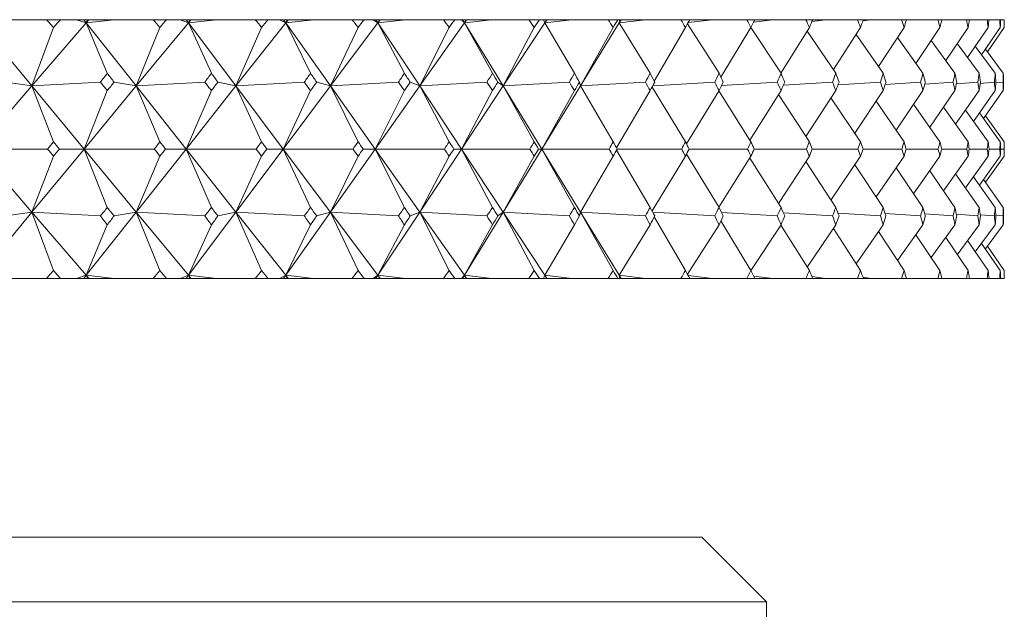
# Model space of a CAD drawing. Header units: inches. Extents: x 2.6 to 18.2, y 0.6 to 16.4.
# Tile 44 of 44: x 17.763 to 18.239, y 12.512 to 12.797. Entities that reach past the tile are written whole.
import ezdxf

# ---------------------------------------------------------------- set-up
doc = ezdxf.new("R2010")
doc.units = ezdxf.units.IN
doc.header["$MEASUREMENT"] = 0

msp = doc.modelspace()

# ---------------------------------------------------------------- linework, layer by layer
at = {"color": 7, "linetype": 'Continuous', "lineweight": 15}
for p, q in [((17.77605, 12.79667), (17.75721, 12.79667)), ((17.77605, 12.79667), (17.78281, 12.79667)), ((17.79051, 12.79667), (17.78281, 12.79667)), ((17.79051, 12.79667), (17.79526, 12.79519)), ((17.7941, 12.79667), (17.79051, 12.79667)), ((17.7941, 12.79667), (17.79526, 12.79519)), ((17.79582, 12.79667), (17.7941, 12.79667)), ((17.8088, 12.79667), (17.79526, 12.79519)), ((17.79653, 12.79667), (17.79526, 12.79519)), ((17.79526, 12.79519), (17.79582, 12.79667)), ((17.79653, 12.79667), (17.79582, 12.79667)), ((17.8088, 12.79667), (17.79653, 12.79667)), ((17.82763, 12.79667), (17.8088, 12.79667)), ((17.82763, 12.79667), (17.8341, 12.79667)), ((17.84071, 12.79667), (17.8341, 12.79667)), ((17.84071, 12.79667), (17.84466, 12.79519)), ((17.84355, 12.79667), (17.84071, 12.79667)), ((17.84355, 12.79667), (17.84466, 12.79519)), ((17.84527, 12.79667), (17.84355, 12.79667)), ((17.85819, 12.79667), (17.84466, 12.79519)), ((17.84588, 12.79667), (17.84466, 12.79519)), ((17.84466, 12.79519), (17.84527, 12.79667)), ((17.84588, 12.79667), (17.84527, 12.79667)), ((17.85819, 12.79667), (17.84588, 12.79667)), ((17.87693, 12.79667), (17.85819, 12.79667)), ((17.87693, 12.79667), (17.88309, 12.79667)), ((17.88858, 12.79667), (17.88309, 12.79667)), ((17.88858, 12.79667), (17.89171, 12.79519)), ((17.89066, 12.79667), (17.88858, 12.79667)), ((17.89066, 12.79667), (17.89171, 12.79519)), ((17.89237, 12.79667), (17.89066, 12.79667)), ((17.90517, 12.79667), (17.89171, 12.79519)), ((17.89287, 12.79667), (17.89171, 12.79519)), ((17.89171, 12.79519), (17.89237, 12.79667)), ((17.89287, 12.79667), (17.89237, 12.79667)), ((17.90517, 12.79667), (17.89287, 12.79667)), ((17.92374, 12.79667), (17.90517, 12.79667)), ((17.92374, 12.79667), (17.92958, 12.79667)), ((17.93392, 12.79667), (17.92958, 12.79667)), ((17.93392, 12.79667), (17.93621, 12.79519)), ((17.93524, 12.79667), (17.93392, 12.79667)), ((17.93524, 12.79667), (17.93621, 12.79519)), ((17.93692, 12.79667), (17.93524, 12.79667)), ((17.94956, 12.79667), (17.93621, 12.79519)), ((17.93732, 12.79667), (17.93621, 12.79519)), ((17.93621, 12.79519), (17.93692, 12.79667)), ((17.93732, 12.79667), (17.93692, 12.79667)), ((17.94956, 12.79667), (17.93732, 12.79667)), ((17.9679, 12.79667), (17.94956, 12.79667)), ((17.9679, 12.79667), (17.97338, 12.79667)), ((17.97656, 12.79667), (17.97338, 12.79667)), ((17.97656, 12.79667), (17.97801, 12.79519)), ((17.97711, 12.79667), (17.97656, 12.79667)), ((17.97711, 12.79667), (17.97801, 12.79519)), ((17.97876, 12.79667), (17.97711, 12.79667)), ((17.99119, 12.79667), (17.97801, 12.79519)), ((17.97905, 12.79667), (17.97801, 12.79519)), ((17.97801, 12.79519), (17.97876, 12.79667)), ((17.97905, 12.79667), (17.97876, 12.79667)), ((17.99119, 12.79667), (17.97905, 12.79667)), ((18.00922, 12.79667), (17.99119, 12.79667)), ((18.00922, 12.79667), (18.01432, 12.79667)), ((18.01633, 12.79667), (18.01432, 12.79667)), ((18.01633, 12.79667), (18.01693, 12.79519)), ((18.01772, 12.79667), (18.01633, 12.79667)), ((18.02988, 12.79667), (18.01693, 12.79519)), ((18.0179, 12.79667), (18.01693, 12.79519)), ((18.01693, 12.79519), (18.01772, 12.79667)), ((18.0179, 12.79667), (18.01772, 12.79667)), ((18.02988, 12.79667), (18.0179, 12.79667)), ((18.04753, 12.79667), (18.02988, 12.79667)), ((18.04753, 12.79667), (18.05224, 12.79667)), ((18.05307, 12.79667), (18.05224, 12.79667)), ((18.05307, 12.79667), (18.05282, 12.79519)), ((18.0655, 12.79667), (18.05282, 12.79519)), ((18.05372, 12.79667), (18.05282, 12.79519)), ((18.05282, 12.79519), (18.05364, 12.79667)), ((18.05364, 12.79667), (18.05307, 12.79667)), ((18.05372, 12.79667), (18.05364, 12.79667)), ((18.0655, 12.79667), (18.05372, 12.79667)), ((18.0827, 12.79667), (18.0655, 12.79667)), ((18.0827, 12.79667), (18.08699, 12.79667)), ((18.09789, 12.79667), (18.0862, 12.79527)), ((18.09789, 12.79667), (18.08699, 12.79667)), ((18.11457, 12.79667), (18.09789, 12.79667)), ((18.11457, 12.79667), (18.11843, 12.79667)), ((18.12694, 12.79667), (18.11787, 12.79555)), ((18.12694, 12.79667), (18.11843, 12.79667)), ((18.14303, 12.79667), (18.12694, 12.79667)), ((18.14303, 12.79667), (18.14644, 12.79667)), ((18.15251, 12.79667), (18.14607, 12.79585)), ((18.15251, 12.79667), (18.14644, 12.79667)), ((18.16796, 12.79667), (18.15251, 12.79667)), ((18.16796, 12.79667), (18.17091, 12.79667)), ((18.17452, 12.79667), (18.17071, 12.79616)), ((18.17452, 12.79667), (18.17091, 12.79667)), ((18.18927, 12.79667), (18.17452, 12.79667)), ((18.18927, 12.79667), (18.19174, 12.79667)), ((18.19288, 12.79667), (18.19169, 12.7965)), ((18.19288, 12.79667), (18.19174, 12.79667)), ((18.20686, 12.79667), (18.19288, 12.79667)), ((18.20686, 12.79667), (18.20885, 12.79667)), ((18.22067, 12.79667), (18.20885, 12.79667)), ((18.22067, 12.79667), (18.22217, 12.79667)), ((18.23065, 12.79667), (18.22217, 12.79667)), ((18.23065, 12.79667), (18.23165, 12.79667)), ((18.23675, 12.79667), (18.23165, 12.79667)), ((18.23675, 12.79667), (18.23725, 12.79667)), ((18.23896, 12.79667), (18.23725, 12.79667)), ((18.23896, 12.79286), (18.23896, 12.79667)), ((18.23896, 12.79667), (18.23896, 12.79667)), ((17.74371, 12.79519), (17.76897, 12.76465)), ((17.79526, 12.79519), (17.76897, 12.76465)), ((17.76897, 12.76465), (17.77943, 12.79286)), ((17.79526, 12.79519), (17.80543, 12.77081)), ((17.79526, 12.79519), (17.8194, 12.76465)), ((17.84466, 12.79519), (17.8194, 12.76465)), ((17.8194, 12.76465), (17.83087, 12.79286)), ((17.84466, 12.79519), (17.85574, 12.77081)), ((17.84466, 12.79519), (17.86757, 12.76465)), ((17.89171, 12.79519), (17.86757, 12.76465)), ((17.86757, 12.76465), (17.88001, 12.79286)), ((17.89171, 12.79519), (17.90366, 12.77081)), ((17.89171, 12.79519), (17.9133, 12.76465)), ((17.93621, 12.79519), (17.9133, 12.76465)), ((17.9133, 12.76465), (17.92667, 12.79286)), ((17.93621, 12.79519), (17.949, 12.77081)), ((17.93621, 12.79519), (17.95641, 12.76465)), ((17.97801, 12.79519), (17.95641, 12.76465)), ((17.95641, 12.76465), (17.97064, 12.79286)), ((17.97801, 12.79519), (17.99157, 12.77081)), ((17.97801, 12.79519), (17.99673, 12.76465)), ((18.01693, 12.79519), (17.99673, 12.76465)), ((17.99673, 12.76465), (18.01177, 12.79286)), ((18.01693, 12.79519), (18.03122, 12.77081)), ((18.05282, 12.79519), (18.0341, 12.76465)), ((18.0341, 12.76465), (18.04989, 12.79286)), ((18.05282, 12.79519), (18.06777, 12.77081)), ((18.06974, 12.767), (18.08485, 12.79286)), ((18.08587, 12.79467), (18.1011, 12.77081)), ((18.10199, 12.76891), (18.11651, 12.79286)), ((18.1165, 12.79284), (18.13106, 12.77081)), ((18.131, 12.7709), (18.14474, 12.79286)), ((18.15637, 12.77253), (18.16944, 12.79286)), ((18.17815, 12.77408), (18.19051, 12.79286)), ((18.19627, 12.77556), (18.20786, 12.79286)), ((18.21064, 12.77699), (18.22143, 12.79286)), ((18.22122, 12.77839), (18.23116, 12.79286)), ((18.22796, 12.77976), (18.23701, 12.79286)), ((18.23084, 12.78111), (18.23896, 12.79286)), ((18.14369, 12.79117), (18.15754, 12.77081)), ((18.16734, 12.78958), (18.18044, 12.77081)), ((18.18736, 12.78807), (18.19965, 12.77081)), ((18.20368, 12.78662), (18.21512, 12.77081)), ((18.21623, 12.78521), (18.22678, 12.77081)), ((18.22496, 12.78383), (18.23457, 12.77081)), ((18.22983, 12.78247), (18.23848, 12.77081)), ((17.76897, 12.76465), (17.74273, 12.73417)), ((17.75637, 12.76645), (17.76897, 12.76465)), ((17.8021, 12.76645), (17.76897, 12.76465)), ((17.76897, 12.76465), (17.77943, 12.73767)), ((17.76897, 12.76465), (17.79419, 12.73417)), ((17.8194, 12.76465), (17.79419, 12.73417)), ((17.80874, 12.76645), (17.8194, 12.76465)), ((17.85256, 12.76645), (17.8194, 12.76465)), ((17.8194, 12.76465), (17.83087, 12.73767)), ((17.8194, 12.76465), (17.84348, 12.73417)), ((17.86757, 12.76465), (17.84348, 12.73417)), ((17.85891, 12.76645), (17.86757, 12.76465)), ((17.90065, 12.76645), (17.86757, 12.76465)), ((17.86757, 12.76465), (17.88001, 12.73767)), ((17.86757, 12.76465), (17.89044, 12.73417)), ((17.9133, 12.76465), (17.89044, 12.73417)), ((17.90667, 12.76645), (17.9133, 12.76465)), ((17.94615, 12.76645), (17.9133, 12.76465)), ((17.9133, 12.76465), (17.92667, 12.73767)), ((17.9133, 12.76465), (17.93486, 12.73417)), ((17.95641, 12.76465), (17.93486, 12.73417)), ((17.95183, 12.76645), (17.95641, 12.76465)), ((17.98891, 12.76645), (17.95641, 12.76465)), ((17.95641, 12.76465), (17.97064, 12.73767)), ((17.95641, 12.76465), (17.97657, 12.73417)), ((17.99673, 12.76465), (17.97657, 12.73417)), ((17.99422, 12.76645), (17.99673, 12.76465)), ((18.02875, 12.76645), (17.99673, 12.76465)), ((17.99673, 12.76465), (18.01177, 12.73767)), ((17.99673, 12.76465), (18.01541, 12.73417)), ((18.0341, 12.76465), (18.01541, 12.73417)), ((18.03367, 12.76645), (18.0341, 12.76465)), ((18.06551, 12.76645), (18.0341, 12.76465)), ((18.0341, 12.76465), (18.04989, 12.73767)), ((18.0687, 12.7641), (18.08485, 12.73767)), ((18.09905, 12.76645), (18.06903, 12.76469)), ((18.12923, 12.76645), (18.10231, 12.76482)), ((18.15594, 12.76645), (18.1322, 12.76497)), ((18.17907, 12.76645), (18.1586, 12.76512)), ((18.19853, 12.76645), (18.1814, 12.76529)), ((18.21424, 12.76645), (18.2005, 12.76547)), ((18.22614, 12.76645), (18.21582, 12.76567)), ((18.23418, 12.76645), (18.22731, 12.7659)), ((18.23834, 12.76645), (18.23491, 12.76616)), ((17.79419, 12.73417), (17.80543, 12.76245)), ((17.84348, 12.73417), (17.85574, 12.76245)), ((17.89044, 12.73417), (17.90366, 12.76245)), ((17.93486, 12.73417), (17.949, 12.76245)), ((17.97657, 12.73417), (17.99157, 12.76245)), ((18.01541, 12.73417), (18.03122, 12.76245)), ((18.05155, 12.73472), (18.06777, 12.76245)), ((18.08538, 12.73663), (18.1011, 12.76245)), ((18.10095, 12.76221), (18.11651, 12.73767)), ((18.11598, 12.73851), (18.13106, 12.76245)), ((18.12981, 12.76047), (18.14474, 12.73767)), ((18.14309, 12.74019), (18.15754, 12.76245)), ((18.1552, 12.75884), (18.16944, 12.73767)), ((18.16668, 12.74177), (18.18044, 12.76245)), ((18.18664, 12.74329), (18.19965, 12.76245)), ((18.2029, 12.74474), (18.21512, 12.76245)), ((18.2154, 12.74616), (18.22678, 12.76245)), ((18.22407, 12.74754), (18.23457, 12.76245)), ((18.2289, 12.7489), (18.23848, 12.76245)), ((18.17701, 12.75729), (18.19051, 12.73767)), ((18.19515, 12.75581), (18.20786, 12.73767)), ((18.20955, 12.75438), (18.22143, 12.73767)), ((18.22016, 12.75298), (18.23116, 12.73767)), ((18.22694, 12.75161), (18.23701, 12.73767)), ((18.22986, 12.75026), (18.23896, 12.73767)), ((18.23896, 12.73066), (18.23896, 12.73767)), ((17.76897, 12.70368), (17.74273, 12.73417)), ((17.74273, 12.73417), (17.77659, 12.73417)), ((17.76897, 12.70368), (17.79419, 12.73417)), ((17.77943, 12.73066), (17.76897, 12.70368)), ((17.79419, 12.73417), (17.78227, 12.73417)), ((17.79419, 12.73417), (17.80543, 12.70588)), ((17.8194, 12.70368), (17.79419, 12.73417)), ((17.79419, 12.73417), (17.82815, 12.73417)), ((17.8194, 12.70368), (17.84348, 12.73417)), ((17.83087, 12.73066), (17.8194, 12.70368)), ((17.84348, 12.73417), (17.83359, 12.73417)), ((17.84348, 12.73417), (17.85574, 12.70588)), ((17.86757, 12.70368), (17.84348, 12.73417)), ((17.84348, 12.73417), (17.87742, 12.73417)), ((17.86757, 12.70368), (17.89044, 12.73417)), ((17.88001, 12.73066), (17.86757, 12.70368)), ((17.89044, 12.73417), (17.8826, 12.73417)), ((17.89044, 12.73417), (17.90366, 12.70588)), ((17.9133, 12.70368), (17.89044, 12.73417)), ((17.89044, 12.73417), (17.92421, 12.73417)), ((17.9133, 12.70368), (17.93486, 12.73417)), ((17.92667, 12.73066), (17.9133, 12.70368)), ((17.93486, 12.73417), (17.92911, 12.73417)), ((17.93486, 12.73417), (17.949, 12.70588)), ((17.95641, 12.70368), (17.93486, 12.73417)), ((17.93486, 12.73417), (17.96834, 12.73417)), ((17.95641, 12.70368), (17.97657, 12.73417)), ((17.97064, 12.73066), (17.95641, 12.70368)), ((17.97657, 12.73417), (17.97294, 12.73417)), ((17.97657, 12.73417), (17.99157, 12.70588)), ((17.99673, 12.70368), (17.97657, 12.73417)), ((17.97657, 12.73417), (18.00962, 12.73417)), ((17.99673, 12.70368), (18.01541, 12.73417)), ((18.01177, 12.73066), (17.99673, 12.70368)), ((18.01541, 12.73417), (18.01391, 12.73417)), ((18.01541, 12.73417), (18.03122, 12.70588)), ((18.0341, 12.70368), (18.01541, 12.73417)), ((18.01541, 12.73417), (18.04791, 12.73417)), ((18.04989, 12.73066), (18.0341, 12.70368)), ((18.05155, 12.73362), (18.06777, 12.70588)), ((18.05186, 12.73417), (18.08304, 12.73417)), ((18.08485, 12.73066), (18.0687, 12.70423)), ((18.08538, 12.7317), (18.1011, 12.70588)), ((18.08665, 12.73417), (18.11488, 12.73417)), ((18.11651, 12.73066), (18.10095, 12.70613)), ((18.11598, 12.72982), (18.13106, 12.70588)), ((18.11812, 12.73417), (18.14331, 12.73417)), ((18.14474, 12.73066), (18.12981, 12.70786)), ((18.14617, 12.73417), (18.1682, 12.73417)), ((18.16944, 12.73066), (18.1552, 12.70949)), ((18.17068, 12.73417), (18.18947, 12.73417)), ((18.19051, 12.73066), (18.17701, 12.71104)), ((18.19154, 12.73417), (18.20702, 12.73417)), ((18.20786, 12.73066), (18.19515, 12.71252)), ((18.20869, 12.73417), (18.22079, 12.73417)), ((18.22143, 12.73066), (18.20955, 12.71395)), ((18.23116, 12.73066), (18.22016, 12.71535)), ((18.22205, 12.73417), (18.23073, 12.73417)), ((18.23701, 12.73066), (18.22694, 12.71672)), ((18.23896, 12.73066), (18.22986, 12.71808)), ((18.23157, 12.73417), (18.23679, 12.73417)), ((18.23722, 12.73417), (18.23896, 12.73417)), ((18.14309, 12.72814), (18.15754, 12.70588)), ((18.16668, 12.72656), (18.18044, 12.70588)), ((18.18664, 12.72504), (18.19965, 12.70588)), ((18.2029, 12.72359), (18.21512, 12.70588)), ((18.2154, 12.72217), (18.22678, 12.70588)), ((18.22407, 12.72079), (18.23457, 12.70588)), ((18.2289, 12.71943), (18.23848, 12.70588)), ((17.74371, 12.67314), (17.76897, 12.70368)), ((17.76897, 12.70368), (17.75637, 12.70188)), ((17.77943, 12.67548), (17.76897, 12.70368)), ((17.79526, 12.67314), (17.76897, 12.70368)), ((17.76897, 12.70368), (17.8021, 12.70188)), ((17.79526, 12.67314), (17.8194, 12.70368)), ((17.8194, 12.70368), (17.80874, 12.70188)), ((17.83087, 12.67548), (17.8194, 12.70368)), ((17.8194, 12.70368), (17.85256, 12.70188)), ((17.84466, 12.67314), (17.8194, 12.70368)), ((17.84466, 12.67314), (17.86757, 12.70368)), ((17.86757, 12.70368), (17.85891, 12.70188)), ((17.88001, 12.67548), (17.86757, 12.70368)), ((17.89171, 12.67314), (17.86757, 12.70368)), ((17.86757, 12.70368), (17.90065, 12.70188)), ((17.89171, 12.67314), (17.9133, 12.70368)), ((17.9133, 12.70368), (17.90667, 12.70188)), ((17.92667, 12.67548), (17.9133, 12.70368)), ((17.93621, 12.67314), (17.9133, 12.70368)), ((17.9133, 12.70368), (17.94615, 12.70188)), ((17.93621, 12.67314), (17.95641, 12.70368)), ((17.95641, 12.70368), (17.95183, 12.70188)), ((17.97064, 12.67548), (17.95641, 12.70368)), ((17.97801, 12.67314), (17.95641, 12.70368)), ((17.95641, 12.70368), (17.98891, 12.70188)), ((17.97801, 12.67314), (17.99673, 12.70368)), ((17.99673, 12.70368), (17.99422, 12.70188)), ((18.01177, 12.67548), (17.99673, 12.70368)), ((18.01693, 12.67314), (17.99673, 12.70368)), ((17.99673, 12.70368), (18.02875, 12.70188)), ((18.0341, 12.70368), (18.03367, 12.70188)), ((18.04989, 12.67548), (18.0341, 12.70368)), ((18.05282, 12.67314), (18.0341, 12.70368)), ((18.0341, 12.70368), (18.06551, 12.70188)), ((18.06903, 12.70364), (18.09905, 12.70188)), ((18.08485, 12.67548), (18.06974, 12.70133)), ((18.10231, 12.70351), (18.12923, 12.70188)), ((18.1322, 12.70336), (18.15594, 12.70188)), ((18.1586, 12.70321), (18.17907, 12.70188)), ((18.1814, 12.70304), (18.19853, 12.70188)), ((18.2005, 12.70286), (18.21424, 12.70188)), ((18.21582, 12.70266), (18.22614, 12.70188)), ((18.22731, 12.70243), (18.23418, 12.70188)), ((18.23491, 12.70217), (18.23834, 12.70188)), ((17.80543, 12.69752), (17.79526, 12.67314)), ((17.85574, 12.69752), (17.84466, 12.67314)), ((17.90366, 12.69752), (17.89171, 12.67314)), ((17.949, 12.69752), (17.93621, 12.67314)), ((17.99157, 12.69752), (17.97801, 12.67314)), ((18.03122, 12.69752), (18.01693, 12.67314)), ((18.06777, 12.69752), (18.05282, 12.67314)), ((18.1011, 12.69752), (18.08587, 12.67366)), ((18.11651, 12.67548), (18.10199, 12.69942)), ((18.13106, 12.69752), (18.1165, 12.67549)), ((18.14474, 12.67548), (18.131, 12.69743)), ((18.15754, 12.69752), (18.14369, 12.67716)), ((18.18044, 12.69752), (18.16734, 12.67875)), ((18.19965, 12.69752), (18.18736, 12.68026)), ((18.21512, 12.69752), (18.20368, 12.68171)), ((18.22678, 12.69752), (18.21623, 12.68312)), ((18.23457, 12.69752), (18.22496, 12.6845)), ((18.23848, 12.69752), (18.22983, 12.68586)), ((18.16944, 12.67548), (18.15637, 12.6958)), ((18.19051, 12.67548), (18.17815, 12.69425)), ((18.20786, 12.67548), (18.19627, 12.69277)), ((18.22143, 12.67548), (18.21064, 12.69134)), ((18.23116, 12.67548), (18.22122, 12.68994)), ((18.23701, 12.67548), (18.22796, 12.68857)), ((18.23896, 12.67548), (18.23084, 12.68722)), ((17.79526, 12.67314), (17.79051, 12.67167)), ((17.7941, 12.67167), (17.79526, 12.67314)), ((17.79526, 12.67314), (17.8088, 12.67167)), ((17.79653, 12.67167), (17.79526, 12.67314)), ((17.79582, 12.67167), (17.79526, 12.67314)), ((17.84466, 12.67314), (17.84071, 12.67167)), ((17.84355, 12.67167), (17.84466, 12.67314)), ((17.84466, 12.67314), (17.85819, 12.67167)), ((17.84588, 12.67167), (17.84466, 12.67314)), ((17.84527, 12.67167), (17.84466, 12.67314)), ((17.89171, 12.67314), (17.88858, 12.67167)), ((17.89066, 12.67167), (17.89171, 12.67314)), ((17.89171, 12.67314), (17.90517, 12.67167)), ((17.89287, 12.67167), (17.89171, 12.67314)), ((17.89237, 12.67167), (17.89171, 12.67314)), ((17.93621, 12.67314), (17.93392, 12.67167)), ((17.93524, 12.67167), (17.93621, 12.67314)), ((17.93621, 12.67314), (17.94956, 12.67167)), ((17.93732, 12.67167), (17.93621, 12.67314)), ((17.93692, 12.67167), (17.93621, 12.67314)), ((17.97801, 12.67314), (17.97656, 12.67167)), ((17.97711, 12.67167), (17.97801, 12.67314)), ((17.97801, 12.67314), (17.99119, 12.67167)), ((17.97905, 12.67167), (17.97801, 12.67314)), ((17.97876, 12.67167), (17.97801, 12.67314)), ((18.01693, 12.67314), (18.01633, 12.67167)), ((18.01693, 12.67314), (18.02988, 12.67167)), ((18.0179, 12.67167), (18.01693, 12.67314)), ((18.01772, 12.67167), (18.01693, 12.67314)), ((18.05282, 12.67314), (18.05307, 12.67167)), ((18.05282, 12.67314), (18.0655, 12.67167)), ((18.05372, 12.67167), (18.05282, 12.67314)), ((18.05364, 12.67167), (18.05282, 12.67314)), ((18.0862, 12.67306), (18.09789, 12.67167)), ((18.11787, 12.67278), (18.12694, 12.67167)), ((18.23896, 12.67167), (18.23896, 12.67548)), ((17.77605, 12.67167), (17.75721, 12.67167)), ((17.77605, 12.67167), (17.78281, 12.67167)), ((17.79051, 12.67167), (17.78281, 12.67167)), ((17.7941, 12.67167), (17.79051, 12.67167)), ((17.79582, 12.67167), (17.7941, 12.67167)), ((17.79653, 12.67167), (17.79582, 12.67167)), ((17.8088, 12.67167), (17.79653, 12.67167)), ((17.82763, 12.67167), (17.8088, 12.67167)), ((17.82763, 12.67167), (17.8341, 12.67167)), ((17.84071, 12.67167), (17.8341, 12.67167)), ((17.84355, 12.67167), (17.84071, 12.67167)), ((17.84527, 12.67167), (17.84355, 12.67167)), ((17.84588, 12.67167), (17.84527, 12.67167)), ((17.85819, 12.67167), (17.84588, 12.67167)), ((17.87693, 12.67167), (17.85819, 12.67167)), ((17.87693, 12.67167), (17.88309, 12.67167)), ((17.88858, 12.67167), (17.88309, 12.67167)), ((17.89066, 12.67167), (17.88858, 12.67167)), ((17.89237, 12.67167), (17.89066, 12.67167)), ((17.89287, 12.67167), (17.89237, 12.67167)), ((17.90517, 12.67167), (17.89287, 12.67167)), ((17.92374, 12.67167), (17.90517, 12.67167)), ((17.92374, 12.67167), (17.92958, 12.67167)), ((17.93392, 12.67167), (17.92958, 12.67167)), ((17.93524, 12.67167), (17.93392, 12.67167)), ((17.93692, 12.67167), (17.93524, 12.67167)), ((17.93732, 12.67167), (17.93692, 12.67167)), ((17.94956, 12.67167), (17.93732, 12.67167)), ((17.9679, 12.67167), (17.94956, 12.67167)), ((17.9679, 12.67167), (17.97338, 12.67167)), ((17.97656, 12.67167), (17.97338, 12.67167)), ((17.97711, 12.67167), (17.97656, 12.67167)), ((17.97876, 12.67167), (17.97711, 12.67167)), ((17.97905, 12.67167), (17.97876, 12.67167)), ((17.99119, 12.67167), (17.97905, 12.67167)), ((18.00922, 12.67167), (17.99119, 12.67167)), ((18.00922, 12.67167), (18.01432, 12.67167)), ((18.01633, 12.67167), (18.01432, 12.67167)), ((18.01772, 12.67167), (18.01633, 12.67167)), ((18.0179, 12.67167), (18.01772, 12.67167)), ((18.02988, 12.67167), (18.0179, 12.67167)), ((18.04753, 12.67167), (18.02988, 12.67167)), ((18.04753, 12.67167), (18.05224, 12.67167)), ((18.05307, 12.67167), (18.05224, 12.67167)), ((18.05364, 12.67167), (18.05307, 12.67167)), ((18.05372, 12.67167), (18.05364, 12.67167)), ((18.0655, 12.67167), (18.05372, 12.67167)), ((18.0827, 12.67167), (18.0655, 12.67167)), ((18.0827, 12.67167), (18.08699, 12.67167)), ((18.09789, 12.67167), (18.08699, 12.67167)), ((18.11457, 12.67167), (18.09789, 12.67167)), ((18.11457, 12.67167), (18.11843, 12.67167)), ((18.12694, 12.67167), (18.11843, 12.67167)), ((18.14303, 12.67167), (18.12694, 12.67167)), ((18.14303, 12.67167), (18.14644, 12.67167)), ((18.14607, 12.67249), (18.15251, 12.67167)), ((18.15251, 12.67167), (18.14644, 12.67167)), ((18.16796, 12.67167), (18.15251, 12.67167)), ((18.16796, 12.67167), (18.17091, 12.67167)), ((18.17071, 12.67217), (18.17452, 12.67167)), ((18.17452, 12.67167), (18.17091, 12.67167)), ((18.18927, 12.67167), (18.17452, 12.67167)), ((18.18927, 12.67167), (18.19174, 12.67167)), ((18.19169, 12.67183), (18.19288, 12.67167)), ((18.19288, 12.67167), (18.19174, 12.67167)), ((18.20686, 12.67167), (18.19288, 12.67167)), ((18.20686, 12.67167), (18.20885, 12.67167)), ((18.22067, 12.67167), (18.20885, 12.67167)), ((18.22067, 12.67167), (18.22217, 12.67167)), ((18.23065, 12.67167), (18.22217, 12.67167)), ((18.23065, 12.67167), (18.23165, 12.67167)), ((18.23675, 12.67167), (18.23165, 12.67167)), ((18.23675, 12.67167), (18.23725, 12.67167)), ((18.23896, 12.67167), (18.23725, 12.67167)), ((18.23896, 12.67167), (18.23896, 12.67167)), ((16.40521, 12.54667), (18.09271, 12.54667)), ((18.12396, 12.51542), (18.09271, 12.54667)), ((18.12396, 12.51542), (16.37396, 12.51542)), ((18.12396, 12.43795), (18.12396, 12.51542))]:
    msp.add_line(p, q, dxfattribs=at)
for centre, major_axis, ratio, start_param, end_param in [((17.24896, 11.36238), (-0.02758, 1.71466), 0.577151, 5.689839, 5.693881), ((17.24896, 11.36238), (0.93949, 1.70609), 0.182987, 0.680448, 0.684489), ((17.24896, 11.36238), (0.06558, 1.71431), 0.576222, 5.721163, 5.725204), ((17.24896, 11.36238), (0.95366, 1.7083), 0.155573, 0.666653, 0.670695), ((17.24896, 11.36238), (0.15717, 1.71238), 0.57081, 5.751464, 5.755506), ((17.24896, 11.36238), (0.96541, 1.71026), 0.128209, 0.652268, 0.656309), ((17.24896, 11.36238), (0.24516, 1.7092), 0.561177, 5.77944, 5.783482), ((17.24896, 11.36238), (0.97482, 1.71191), 0.100893, 0.637411, 0.641453), ((17.24896, 11.36238), (0.32803, 1.70529), 0.547751, 5.8041, 5.808142), ((17.24896, 11.36238), (0.98193, 1.71321), 0.07362, 0.622193, 0.626235), ((17.24896, 11.36238), (0.40486, 1.7012), 0.531057, 5.824838, 5.828879), ((17.24896, 11.36238), (0.9868, 1.71412), 0.046381, 0.606717, 0.610758), ((17.24896, 11.36238), (0.47524, 1.6974), 0.51165, 5.841405, 5.845446), ((17.24896, 11.36238), (0.98945, 1.71463), 0.019164, 0.59108, 0.595122), ((17.24896, 11.36238), (0.53919, 1.69425), 0.49006, 5.853837, 5.857878), ((17.24896, 11.36238), (0.9899, 1.71471), 0.008044, 5.703765, 5.707807), ((17.24896, 11.36238), (0.59701, 1.69194), 0.466761, 5.862357, 5.866399), ((17.24896, 11.36238), (0.98815, 1.71438), 0.035256, 5.71944, 5.723482), ((17.24896, 11.36238), (0.64912, 1.69054), 0.442159, 5.867296, 5.871338), ((17.24896, 11.36238), (0.98419, 1.71363), 0.062485, 5.734993, 5.739035), ((17.24896, 11.36238), (0.696, 1.69004), 0.416588, 5.869028, 5.87307), ((17.24896, 11.36238), (0.978, 1.71248), 0.089743, 5.750329, 5.754371), ((17.24896, 11.36238), (0.73811, 1.69036), 0.390312, 5.867933, 5.871975), ((17.24896, 11.36238), (0.96954, 1.71097), 0.11704, 5.765346, 5.769388), ((17.24896, 11.36238), (0.7759, 1.69137), 0.363543, 5.864372, 5.868413), ((17.24896, 11.36238), (0.95875, 1.70913), 0.144384, 5.779938, 5.78398), ((17.24896, 11.36238), (0.80974, 1.69295), 0.33644, 5.858674, 5.862716), ((17.24896, 11.36238), (0.94558, 1.70702), 0.171777, 5.793989, 5.798031), ((17.24896, 11.36238), (0.83998, 1.69496), 0.309126, 5.851136, 5.855177), ((17.24896, 11.36238), (0.92993, 1.70469), 0.199219, 5.807373, 5.811415), ((17.24896, 11.36238), (0.8669, 1.69725), 0.281691, 5.84202, 5.846061), ((17.24896, 11.36238), (0.91169, 1.70223), 0.226699, 5.819948, 5.823989), ((17.24896, 11.36238), (0.89074, 1.69972), 0.2542, 5.831556, 5.835598), ((17.24896, 14.10595), (0.12007, 1.71335), 0.573551, 3.85602, 3.860076), ((17.24896, 14.10595), (-0.96541, 1.71026), 0.128209, 2.391035, 2.395091), ((17.24896, 14.10595), (0.02758, 1.71466), 0.577151, 3.82513, 3.829186), ((17.24896, 14.10595), (-0.97482, 1.71191), 0.100893, 2.405892, 2.409948), ((17.24896, 14.10595), (-0.06558, 1.71431), 0.576222, 3.793807, 3.797863), ((17.24896, 14.10595), (-0.98193, 1.71321), 0.07362, 2.42111, 2.425166), ((17.24896, 14.10595), (-0.15717, 1.71238), 0.57081, 3.763506, 3.767562), ((17.24896, 14.10595), (-0.9868, 1.71412), 0.046381, 2.436586, 2.440642), ((17.24896, 14.10595), (-0.24516, 1.7092), 0.561177, 3.73553, 3.739586), ((17.24896, 14.10595), (-0.98945, 1.71463), 0.019164, 2.452223, 2.456279), ((17.24896, 14.10595), (-0.32803, 1.70529), 0.547751, 3.71087, 3.714925), ((17.24896, 14.10595), (-0.9899, 1.71471), 0.008044, 3.811204, 3.81526), ((17.24896, 14.10595), (-0.40486, 1.7012), 0.531057, 3.690132, 3.694188), ((17.24896, 14.10595), (-0.98815, 1.71438), 0.035256, 3.79553, 3.799586), ((17.24896, 14.10595), (-0.47524, 1.6974), 0.51165, 3.673565, 3.677621), ((17.24896, 14.10595), (-0.98419, 1.71363), 0.062485, 3.779977, 3.784033), ((17.24896, 14.10595), (-0.53919, 1.69425), 0.49006, 3.661133, 3.665189), ((17.24896, 14.10595), (-0.978, 1.71248), 0.089743, 3.764641, 3.768697), ((17.24896, 14.10595), (-0.59701, 1.69194), 0.466761, 3.652613, 3.656669), ((17.24896, 14.10595), (-0.96954, 1.71097), 0.11704, 3.749624, 3.75368), ((17.24896, 14.10595), (-0.64912, 1.69054), 0.442159, 3.647674, 3.65173), ((17.24896, 14.10595), (-0.95875, 1.70913), 0.144384, 3.735032, 3.739088), ((17.24896, 14.10595), (-0.696, 1.69004), 0.416588, 3.645942, 3.649997), ((17.24896, 14.10595), (-0.94558, 1.70702), 0.171777, 3.72098, 3.725036), ((17.24896, 14.10595), (-0.73811, 1.69036), 0.390312, 3.647036, 3.651092), ((17.24896, 14.10595), (-0.92993, 1.70469), 0.199219, 3.707597, 3.711653), ((17.24896, 14.10595), (-0.7759, 1.69137), 0.363543, 3.650598, 3.654654), ((17.24896, 14.10595), (-0.91169, 1.70223), 0.226699, 3.695022, 3.699078), ((17.24896, 14.10595), (-0.80974, 1.69295), 0.33644, 3.656296, 3.660352), ((17.24896, 14.10595), (-0.89074, 1.69972), 0.2542, 3.683414, 3.68747), ((17.24896, 14.10595), (-0.83998, 1.69496), 0.309126, 3.663834, 3.66789), ((17.24896, 14.10595), (-0.8669, 1.69725), 0.281691, 3.67295, 3.677006), ((17.24896, 11.36238), (-0.02758, 1.71466), 0.577151, 5.658423, 5.662479), ((17.24896, 11.36238), (0.95366, 1.7083), 0.155573, 0.698055, 0.702111), ((17.24896, 11.36238), (0.06558, 1.71431), 0.576222, 5.689747, 5.693803), ((17.24896, 11.36238), (0.96541, 1.71026), 0.128209, 0.683669, 0.687725), ((17.24896, 11.36238), (0.15717, 1.71238), 0.57081, 5.720048, 5.724104), ((17.24896, 11.36238), (0.97482, 1.71191), 0.100893, 0.668813, 0.672868), ((17.24896, 11.36238), (0.24516, 1.7092), 0.561177, 5.748024, 5.75208), ((17.24896, 11.36238), (0.98193, 1.71321), 0.07362, 0.653595, 0.65765), ((17.24896, 11.36238), (0.32803, 1.70529), 0.547751, 5.772684, 5.77674), ((17.24896, 11.36238), (0.9868, 1.71412), 0.046381, 0.638118, 0.642174), ((17.24896, 11.36238), (0.40486, 1.7012), 0.531057, 5.793422, 5.797477), ((17.24896, 11.36238), (0.98945, 1.71463), 0.019164, 0.622482, 0.626538), ((17.24896, 11.36238), (0.47524, 1.6974), 0.51165, 5.809989, 5.814045), ((17.24896, 11.36238), (0.9899, 1.71471), 0.008044, 5.672349, 5.676405), ((17.24896, 11.36238), (0.53919, 1.69425), 0.49006, 5.822421, 5.826476), ((17.24896, 11.36238), (0.98815, 1.71438), 0.035256, 5.688024, 5.69208), ((17.24896, 11.36238), (0.59701, 1.69194), 0.466761, 5.830941, 5.834997), ((17.24896, 11.36238), (0.98419, 1.71363), 0.062485, 5.703577, 5.707633), ((17.24896, 11.36238), (0.64912, 1.69054), 0.442159, 5.83588, 5.839936), ((17.24896, 11.36238), (0.978, 1.71248), 0.089743, 5.718913, 5.722969), ((17.24896, 11.36238), (0.696, 1.69004), 0.416588, 5.837612, 5.841668), ((17.24896, 11.36238), (0.96954, 1.71097), 0.11704, 5.73393, 5.737986), ((17.24896, 11.36238), (0.73811, 1.69036), 0.390312, 5.836517, 5.840573), ((17.24896, 11.36238), (0.95875, 1.70913), 0.144384, 5.748522, 5.752578), ((17.24896, 11.36238), (0.7759, 1.69137), 0.363543, 5.832956, 5.837012), ((17.24896, 11.36238), (0.94558, 1.70702), 0.171777, 5.762573, 5.766629), ((17.24896, 11.36238), (0.80974, 1.69295), 0.33644, 5.827258, 5.831314), ((17.24896, 11.36238), (0.92993, 1.70469), 0.199219, 5.775957, 5.780013), ((17.24896, 11.36238), (0.83998, 1.69496), 0.309126, 5.81972, 5.823776), ((17.24896, 11.36238), (0.91169, 1.70223), 0.226699, 5.788532, 5.792588), ((17.24896, 11.36238), (0.8669, 1.69725), 0.281691, 5.810604, 5.81466), ((17.24896, 11.36238), (0.89074, 1.69972), 0.2542, 5.80014, 5.804196), ((17.24896, 14.10595), (0.12007, 1.71335), 0.573551, 3.825263, 3.82866), ((17.24896, 14.10595), (-0.95366, 1.7083), 0.155573, 2.408066, 2.411463), ((17.24896, 14.10595), (0.02758, 1.71466), 0.577151, 3.794373, 3.79777), ((17.24896, 14.10595), (-0.96541, 1.71026), 0.128209, 2.422451, 2.425849), ((17.24896, 14.10595), (-0.06558, 1.71431), 0.576222, 3.76305, 3.766447), ((17.24896, 14.10595), (-0.97482, 1.71191), 0.100893, 2.437308, 2.440706), ((17.24896, 14.10595), (-0.15717, 1.71238), 0.57081, 3.732748, 3.736146), ((17.24896, 14.10595), (-0.98193, 1.71321), 0.07362, 2.452526, 2.455924), ((17.24896, 14.10595), (-0.24516, 1.7092), 0.561177, 3.704772, 3.70817), ((17.24896, 14.10595), (-0.9868, 1.71412), 0.046381, 2.468002, 2.4714), ((17.24896, 14.10595), (-0.32803, 1.70529), 0.547751, 3.680112, 3.68351), ((17.24896, 14.10595), (-0.98945, 1.71463), 0.019164, 2.483639, 2.487036), ((17.24896, 14.10595), (-0.40486, 1.7012), 0.531057, 3.659375, 3.662772), ((17.24896, 14.10595), (-0.9899, 1.71471), 0.008044, 3.780447, 3.783844), ((17.24896, 14.10595), (-0.47524, 1.6974), 0.51165, 3.642808, 3.646205), ((17.24896, 14.10595), (-0.98815, 1.71438), 0.035256, 3.764772, 3.76817), ((17.24896, 14.10595), (-0.53919, 1.69425), 0.49006, 3.630376, 3.633773), ((17.24896, 14.10595), (-0.98419, 1.71363), 0.062485, 3.749219, 3.752617), ((17.24896, 14.10595), (-0.59701, 1.69194), 0.466761, 3.621856, 3.625253), ((17.24896, 14.10595), (-0.978, 1.71248), 0.089743, 3.733884, 3.737281), ((17.24896, 14.10595), (-0.64912, 1.69054), 0.442159, 3.616917, 3.620314), ((17.24896, 14.10595), (-0.96954, 1.71097), 0.11704, 3.718866, 3.722264), ((17.24896, 14.10595), (-0.696, 1.69004), 0.416588, 3.615184, 3.618582), ((17.24896, 14.10595), (-0.95875, 1.70913), 0.144384, 3.704274, 3.707672), ((17.24896, 14.10595), (-0.73811, 1.69036), 0.390312, 3.616279, 3.619676), ((17.24896, 14.10595), (-0.94558, 1.70702), 0.171777, 3.690223, 3.69362), ((17.24896, 14.10595), (-0.7759, 1.69137), 0.363543, 3.619841, 3.623238), ((17.24896, 14.10595), (-0.92993, 1.70469), 0.199219, 3.67684, 3.680237), ((17.24896, 14.10595), (-0.80974, 1.69295), 0.33644, 3.625539, 3.628936), ((17.24896, 14.10595), (-0.91169, 1.70223), 0.226699, 3.664265, 3.667662), ((17.24896, 14.10595), (-0.83998, 1.69496), 0.309126, 3.633077, 3.636474), ((17.24896, 14.10595), (-0.89074, 1.69972), 0.2542, 3.652656, 3.656054), ((17.24896, 14.10595), (-0.8669, 1.69725), 0.281691, 3.642193, 3.64559), ((17.24896, 11.36238), (-0.12007, 1.71335), 0.573551, 5.596118, 5.599515), ((17.24896, 11.36238), (0.95366, 1.7083), 0.155573, 0.73013, 0.733527), ((17.24896, 11.36238), (-0.02758, 1.71466), 0.577151, 5.627008, 5.630405), ((17.24896, 11.36238), (0.96541, 1.71026), 0.128209, 0.715744, 0.719141), ((17.24896, 11.36238), (0.06558, 1.71431), 0.576222, 5.658331, 5.661728), ((17.24896, 11.36238), (0.97482, 1.71191), 0.100893, 0.700887, 0.704284), ((17.24896, 11.36238), (0.15717, 1.71238), 0.57081, 5.688632, 5.69203), ((17.24896, 11.36238), (0.98193, 1.71321), 0.07362, 0.685669, 0.689066), ((17.24896, 11.36238), (0.24516, 1.7092), 0.561177, 5.716608, 5.720006), ((17.24896, 11.36238), (0.9868, 1.71412), 0.046381, 0.670193, 0.67359), ((17.24896, 11.36238), (0.32803, 1.70529), 0.547751, 5.741268, 5.744666), ((17.24896, 11.36238), (0.98945, 1.71463), 0.019164, 0.654557, 0.657954), ((17.24896, 11.36238), (0.40486, 1.7012), 0.531057, 5.762006, 5.765403), ((17.24896, 11.36238), (0.9899, 1.71471), 0.008044, 5.640934, 5.644331), ((17.24896, 11.36238), (0.47524, 1.6974), 0.51165, 5.778573, 5.78197), ((17.24896, 11.36238), (0.98815, 1.71438), 0.035256, 5.656608, 5.660005), ((17.24896, 11.36238), (0.53919, 1.69425), 0.49006, 5.791005, 5.794402), ((17.24896, 11.36238), (0.98419, 1.71363), 0.062485, 5.672161, 5.675559), ((17.24896, 11.36238), (0.59701, 1.69194), 0.466761, 5.799525, 5.802922), ((17.24896, 11.36238), (0.978, 1.71248), 0.089743, 5.687497, 5.690894), ((17.24896, 11.36238), (0.64912, 1.69054), 0.442159, 5.804464, 5.807861), ((17.24896, 11.36238), (0.96954, 1.71097), 0.11704, 5.702514, 5.705912), ((17.24896, 11.36238), (0.696, 1.69004), 0.416588, 5.806196, 5.809594), ((17.24896, 11.36238), (0.95875, 1.70913), 0.144384, 5.717106, 5.720504), ((17.24896, 11.36238), (0.73811, 1.69036), 0.390312, 5.805101, 5.808499), ((17.24896, 11.36238), (0.94558, 1.70702), 0.171777, 5.731158, 5.734555), ((17.24896, 11.36238), (0.7759, 1.69137), 0.363543, 5.80154, 5.804937), ((17.24896, 11.36238), (0.92993, 1.70469), 0.199219, 5.744541, 5.747938), ((17.24896, 11.36238), (0.80974, 1.69295), 0.33644, 5.795842, 5.799239), ((17.24896, 11.36238), (0.91169, 1.70223), 0.226699, 5.757116, 5.760513), ((17.24896, 11.36238), (0.83998, 1.69496), 0.309126, 5.788304, 5.791701), ((17.24896, 11.36238), (0.89074, 1.69972), 0.2542, 5.768724, 5.772122), ((17.24896, 11.36238), (0.8669, 1.69725), 0.281691, 5.779188, 5.782585), ((17.24896, 14.10595), (0.02758, 1.71466), 0.577151, 3.762299, 3.766355), ((17.24896, 14.10595), (-0.95366, 1.7083), 0.155573, 2.439482, 2.443538), ((17.24896, 14.10595), (-0.06558, 1.71431), 0.576222, 3.730975, 3.735031), ((17.24896, 14.10595), (-0.96541, 1.71026), 0.128209, 2.453867, 2.457923), ((17.24896, 14.10595), (-0.15717, 1.71238), 0.57081, 3.700674, 3.70473), ((17.24896, 14.10595), (-0.97482, 1.71191), 0.100893, 2.468724, 2.47278), ((17.24896, 14.10595), (-0.24516, 1.7092), 0.561177, 3.672698, 3.676754), ((17.24896, 14.10595), (-0.98193, 1.71321), 0.07362, 2.483942, 2.487998), ((17.24896, 14.10595), (-0.32803, 1.70529), 0.547751, 3.648038, 3.652094), ((17.24896, 14.10595), (-0.9868, 1.71412), 0.046381, 2.499418, 2.503474), ((17.24896, 14.10595), (-0.40486, 1.7012), 0.531057, 3.6273, 3.631356), ((17.24896, 14.10595), (-0.98945, 1.71463), 0.019164, 2.515055, 2.519111), ((17.24896, 14.10595), (-0.47524, 1.6974), 0.51165, 3.610733, 3.614789), ((17.24896, 14.10595), (-0.9899, 1.71471), 0.008044, 3.748373, 3.752428), ((17.24896, 14.10595), (-0.53919, 1.69425), 0.49006, 3.598301, 3.602357), ((17.24896, 14.10595), (-0.98815, 1.71438), 0.035256, 3.732698, 3.736754), ((17.24896, 14.10595), (-0.59701, 1.69194), 0.466761, 3.589781, 3.593837), ((17.24896, 14.10595), (-0.98419, 1.71363), 0.062485, 3.717145, 3.721201), ((17.24896, 14.10595), (-0.64912, 1.69054), 0.442159, 3.584842, 3.588898), ((17.24896, 14.10595), (-0.978, 1.71248), 0.089743, 3.701809, 3.705865), ((17.24896, 14.10595), (-0.696, 1.69004), 0.416588, 3.58311, 3.587166), ((17.24896, 14.10595), (-0.96954, 1.71097), 0.11704, 3.686792, 3.690848), ((17.24896, 14.10595), (-0.73811, 1.69036), 0.390312, 3.584205, 3.588261), ((17.24896, 14.10595), (-0.95875, 1.70913), 0.144384, 3.6722, 3.676256), ((17.24896, 14.10595), (-0.7759, 1.69137), 0.363543, 3.587766, 3.591822), ((17.24896, 14.10595), (-0.94558, 1.70702), 0.171777, 3.658149, 3.662205), ((17.24896, 14.10595), (-0.80974, 1.69295), 0.33644, 3.593464, 3.59752), ((17.24896, 14.10595), (-0.92993, 1.70469), 0.199219, 3.644765, 3.648821), ((17.24896, 14.10595), (-0.83998, 1.69496), 0.309126, 3.601002, 3.605058), ((17.24896, 14.10595), (-0.91169, 1.70223), 0.226699, 3.63219, 3.636246), ((17.24896, 14.10595), (-0.8669, 1.69725), 0.281691, 3.610118, 3.614174), ((17.24896, 14.10595), (-0.89074, 1.69972), 0.2542, 3.620582, 3.624638), ((17.24896, 11.36238), (-0.12007, 1.71335), 0.573551, 5.564702, 5.568758), ((17.24896, 11.36238), (0.96541, 1.71026), 0.128209, 0.746501, 0.750557), ((17.24896, 11.36238), (-0.02758, 1.71466), 0.577151, 5.595592, 5.599647), ((17.24896, 11.36238), (0.97482, 1.71191), 0.100893, 0.731644, 0.7357), ((17.24896, 11.36238), (0.06558, 1.71431), 0.576222, 5.626915, 5.630971), ((17.24896, 11.36238), (0.98193, 1.71321), 0.07362, 0.716426, 0.720482), ((17.24896, 11.36238), (0.15717, 1.71238), 0.57081, 5.657216, 5.661272), ((17.24896, 11.36238), (0.9868, 1.71412), 0.046381, 0.70095, 0.705006), ((17.24896, 11.36238), (0.24516, 1.7092), 0.561177, 5.685192, 5.689248), ((17.24896, 11.36238), (0.98945, 1.71463), 0.019164, 0.685314, 0.68937), ((17.24896, 11.36238), (0.32803, 1.70529), 0.547751, 5.709852, 5.713908), ((17.24896, 11.36238), (0.9899, 1.71471), 0.008044, 5.609518, 5.613574), ((17.24896, 11.36238), (0.40486, 1.7012), 0.531057, 5.73059, 5.734646), ((17.24896, 11.36238), (0.98815, 1.71438), 0.035256, 5.625192, 5.629248), ((17.24896, 11.36238), (0.47524, 1.6974), 0.51165, 5.747157, 5.751213), ((17.24896, 11.36238), (0.98419, 1.71363), 0.062485, 5.640745, 5.644801), ((17.24896, 11.36238), (0.53919, 1.69425), 0.49006, 5.759589, 5.763645), ((17.24896, 11.36238), (0.978, 1.71248), 0.089743, 5.656081, 5.660137), ((17.24896, 11.36238), (0.59701, 1.69194), 0.466761, 5.768109, 5.772165), ((17.24896, 11.36238), (0.96954, 1.71097), 0.11704, 5.671098, 5.675154), ((17.24896, 11.36238), (0.64912, 1.69054), 0.442159, 5.773048, 5.777104), ((17.24896, 11.36238), (0.95875, 1.70913), 0.144384, 5.68569, 5.689746), ((17.24896, 11.36238), (0.696, 1.69004), 0.416588, 5.774781, 5.778836), ((17.24896, 11.36238), (0.94558, 1.70702), 0.171777, 5.699742, 5.703797), ((17.24896, 11.36238), (0.73811, 1.69036), 0.390312, 5.773686, 5.777741), ((17.24896, 11.36238), (0.92993, 1.70469), 0.199219, 5.713125, 5.717181), ((17.24896, 11.36238), (0.7759, 1.69137), 0.363543, 5.770124, 5.77418), ((17.24896, 11.36238), (0.91169, 1.70223), 0.226699, 5.7257, 5.729756), ((17.24896, 11.36238), (0.80974, 1.69295), 0.33644, 5.764426, 5.768482), ((17.24896, 11.36238), (0.89074, 1.69972), 0.2542, 5.737308, 5.741364), ((17.24896, 11.36238), (0.83998, 1.69496), 0.309126, 5.756888, 5.760944), ((17.24896, 11.36238), (0.8669, 1.69725), 0.281691, 5.747772, 5.751828), ((17.24896, 14.10595), (0.02758, 1.71466), 0.577151, 3.730897, 3.734939), ((17.24896, 14.10595), (-0.93949, 1.70609), 0.182987, 2.457103, 2.461145), ((17.24896, 14.10595), (-0.06558, 1.71431), 0.576222, 3.699574, 3.703615), ((17.24896, 14.10595), (-0.95366, 1.7083), 0.155573, 2.470898, 2.474939), ((17.24896, 14.10595), (-0.15717, 1.71238), 0.57081, 3.669272, 3.673314), ((17.24896, 14.10595), (-0.96541, 1.71026), 0.128209, 2.485283, 2.489325), ((17.24896, 14.10595), (-0.24516, 1.7092), 0.561177, 3.641296, 3.645338), ((17.24896, 14.10595), (-0.97482, 1.71191), 0.100893, 2.50014, 2.504182), ((17.24896, 14.10595), (-0.32803, 1.70529), 0.547751, 3.616636, 3.620678), ((17.24896, 14.10595), (-0.98193, 1.71321), 0.07362, 2.515358, 2.5194), ((17.24896, 14.10595), (-0.40486, 1.7012), 0.531057, 3.595899, 3.59994), ((17.24896, 14.10595), (-0.9868, 1.71412), 0.046381, 2.530834, 2.534876), ((17.24896, 14.10595), (-0.47524, 1.6974), 0.51165, 3.579332, 3.583373), ((17.24896, 14.10595), (-0.98945, 1.71463), 0.019164, 2.546471, 2.550512), ((17.24896, 14.10595), (-0.53919, 1.69425), 0.49006, 3.5669, 3.570941), ((17.24896, 14.10595), (-0.9899, 1.71471), 0.008044, 3.716971, 3.721013), ((17.24896, 14.10595), (-0.59701, 1.69194), 0.466761, 3.558379, 3.562421), ((17.24896, 14.10595), (-0.98815, 1.71438), 0.035256, 3.701296, 3.705338), ((17.24896, 14.10595), (-0.64912, 1.69054), 0.442159, 3.55344, 3.557482), ((17.24896, 14.10595), (-0.98419, 1.71363), 0.062485, 3.685743, 3.689785), ((17.24896, 14.10595), (-0.696, 1.69004), 0.416588, 3.551708, 3.55575), ((17.24896, 14.10595), (-0.978, 1.71248), 0.089743, 3.670407, 3.674449), ((17.24896, 14.10595), (-0.73811, 1.69036), 0.390312, 3.552803, 3.556845), ((17.24896, 14.10595), (-0.96954, 1.71097), 0.11704, 3.65539, 3.659432), ((17.24896, 14.10595), (-0.7759, 1.69137), 0.363543, 3.556365, 3.560406), ((17.24896, 14.10595), (-0.95875, 1.70913), 0.144384, 3.640798, 3.64484), ((17.24896, 14.10595), (-0.80974, 1.69295), 0.33644, 3.562062, 3.566104), ((17.24896, 14.10595), (-0.94558, 1.70702), 0.171777, 3.626747, 3.630789), ((17.24896, 14.10595), (-0.83998, 1.69496), 0.309126, 3.569601, 3.573642), ((17.24896, 14.10595), (-0.92993, 1.70469), 0.199219, 3.613363, 3.617405), ((17.24896, 14.10595), (-0.8669, 1.69725), 0.281691, 3.578717, 3.582758), ((17.24896, 14.10595), (-0.91169, 1.70223), 0.226699, 3.600789, 3.60483), ((17.24896, 14.10595), (-0.89074, 1.69972), 0.2542, 3.58918, 3.593222)]:
    msp.add_ellipse(centre, major_axis=major_axis, ratio=ratio, start_param=start_param, end_param=end_param, dxfattribs=at)

doc.saveas('drawing.dxf')
